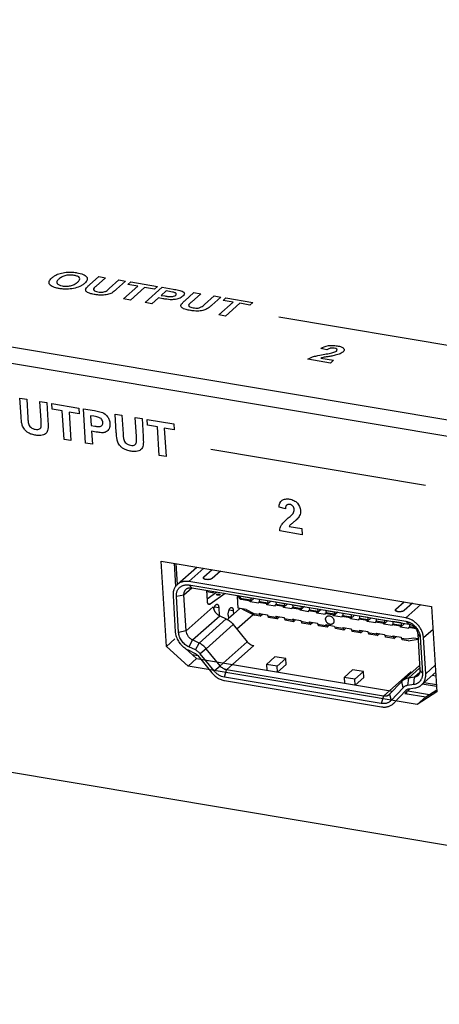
# Paper-space layout 'HD-MD4X2-4K-E_1' of a CAD drawing. Header units: inches. Extents: x 0 to 22, y 0 to 17.
# Tile 27 of 34: x 16.3 to 17.2, y 11.8 to 13.9. Entities that reach past the tile are written whole.
import ezdxf

# ---------------------------------------------------------------- set-up
doc = ezdxf.new("R2010")
doc.units = ezdxf.units.IN
doc.header["$LTSCALE"] = 1.21
doc.header["$MEASUREMENT"] = 0
doc.layers.get('0').update_dxf_attribs({"linetype": 'CONTINUOUS'})

psp = doc.layouts.new('HD-MD4X2-4K-E_1')

# ---------------------------------------------------------------- linework, layer by layer
at = {"color": 7, "linetype": 'CONTINUOUS'}
for p, q in [((12.0765, 13.935), (18.6272, 12.8376)), ((18.6294, 12.802), (12.0787, 13.8994)), ((16.4723, 13.3561), (16.4915, 13.3732)), ((16.4915, 13.3732), (16.5058, 13.3708)), ((16.5058, 13.3708), (16.4863, 13.3534)), ((16.5137, 13.3484), (16.5336, 13.3662)), ((16.5479, 13.3638), (16.529, 13.3469)), ((16.5336, 13.3662), (16.5479, 13.3638)), ((16.5436, 13.3263), (16.5735, 13.353)), ((16.5525, 13.3565), (16.5586, 13.362)), ((16.5735, 13.353), (16.5525, 13.3565)), ((16.5586, 13.362), (16.6149, 13.3526)), ((16.6149, 13.3526), (16.6088, 13.3471)), ((16.5878, 13.3506), (16.5579, 13.3239)), ((16.6088, 13.3471), (16.5878, 13.3506)), ((16.5887, 13.3187), (16.6247, 13.3509)), ((16.6329, 13.3431), (16.6227, 13.3339)), ((16.6227, 13.3339), (16.6305, 13.3326)), ((16.6247, 13.3509), (16.6477, 13.3471)), ((16.6398, 13.3419), (16.6329, 13.3431)), ((16.6721, 13.3226), (16.6913, 13.3398)), ((16.7056, 13.3374), (16.6861, 13.3199)), ((16.6913, 13.3398), (16.7056, 13.3374)), ((16.7135, 13.3149), (16.7334, 13.3327)), ((16.7334, 13.3327), (16.7477, 13.3303)), ((16.5579, 13.3239), (16.5436, 13.3263)), ((16.603, 13.3163), (16.5887, 13.3187)), ((16.6166, 13.3285), (16.603, 13.3163)), ((16.6259, 13.3269), (16.6166, 13.3285)), ((16.7477, 13.3303), (16.7288, 13.3134)), ((16.7434, 13.2928), (16.7733, 13.3195)), ((16.7523, 13.3231), (16.7584, 13.3285)), ((16.7733, 13.3195), (16.7523, 13.3231)), ((16.7876, 13.3172), (16.7577, 13.2904)), ((16.7584, 13.3285), (16.8147, 13.3191)), ((16.8086, 13.3136), (16.7876, 13.3172)), ((16.8147, 13.3191), (16.8086, 13.3136)), ((16.7577, 13.2904), (16.7434, 13.2928)), ((16.8695, 13.2886), (17.3203, 13.2131)), ((16.9704, 13.2195), (16.9576, 13.2224)), ((16.978, 13.1919), (16.9305, 13.1999)), ((16.9575, 13.2022), (16.9844, 13.1976)), ((16.9844, 13.1976), (16.978, 13.1919)), ((11.5987, 13.1221), (19.2171, 11.8458)), ((16.3261, 13.1181), (16.3404, 13.1157)), ((16.3285, 13.0798), (16.3261, 13.1181)), ((16.3404, 13.1157), (16.3428, 13.0769)), ((16.3683, 13.1111), (16.3826, 13.1087)), ((16.3707, 13.0714), (16.3683, 13.1111)), ((16.3826, 13.1087), (16.3849, 13.071)), ((16.3933, 13.1069), (16.4495, 13.0974)), ((16.394, 13.0947), (16.3933, 13.1069)), ((16.415, 13.0912), (16.394, 13.0947)), ((16.4187, 13.0316), (16.415, 13.0912)), ((16.4503, 13.0853), (16.4293, 13.0888)), ((16.4293, 13.0888), (16.433, 13.0292)), ((16.4495, 13.0974), (16.4503, 13.0853)), ((16.4594, 13.0958), (16.4823, 13.0919)), ((16.4639, 13.024), (16.4594, 13.0958)), ((16.5259, 13.0846), (16.5402, 13.0822)), ((16.5283, 13.0464), (16.5259, 13.0846)), ((16.4813, 13.0801), (16.4744, 13.0813)), ((16.4744, 13.0813), (16.4757, 13.0608)), ((16.5402, 13.0822), (16.5426, 13.0434)), ((16.5681, 13.0776), (16.5824, 13.0752)), ((16.5705, 13.0379), (16.5681, 13.0776)), ((16.5824, 13.0752), (16.5847, 13.0375)), ((16.5931, 13.0734), (16.6493, 13.064)), ((16.5938, 13.0613), (16.5931, 13.0734)), ((16.6493, 13.064), (16.6501, 13.0518)), ((16.4757, 13.0608), (16.4835, 13.0595)), ((16.4858, 13.0471), (16.4765, 13.0487)), ((16.4765, 13.0487), (16.4781, 13.0216)), ((16.6148, 13.0577), (16.5938, 13.0613)), ((16.6185, 12.9981), (16.6148, 13.0577)), ((16.6501, 13.0518), (16.6291, 13.0553)), ((16.6291, 13.0553), (16.6328, 12.9957)), ((16.433, 13.0292), (16.4187, 13.0316)), ((16.4781, 13.0216), (16.4639, 13.024)), ((16.7267, 13.0113), (17.1774, 12.9358)), ((16.6328, 12.9957), (16.6185, 12.9981)), ((16.8832, 12.8856), (16.8698, 12.8892)), ((16.9182, 12.8316), (16.8714, 12.8394)), ((16.8909, 12.8486), (16.9174, 12.8442)), ((16.9174, 12.8442), (16.9182, 12.8316)), ((16.6224, 12.7761), (17.1899, 12.6811)), ((16.6336, 12.5969), (16.6224, 12.7761)), ((16.6496, 12.7716), (16.6526, 12.7228)), ((16.6534, 12.771), (16.6561, 12.7269)), ((16.6563, 12.7269), (16.6974, 12.7636)), ((16.6803, 12.7331), (16.7118, 12.7612)), ((16.7121, 12.7429), (16.7293, 12.7582)), ((16.7468, 12.7553), (16.7296, 12.7399)), ((17.1357, 12.6568), (16.6803, 12.7331)), ((16.7123, 12.7389), (16.7121, 12.7429)), ((16.6703, 12.7052), (16.6869, 12.72)), ((16.6807, 12.726), (17.1361, 12.6497)), ((16.6867, 12.7201), (16.6807, 12.726)), ((16.6867, 12.7201), (17.1421, 12.6438)), ((16.7195, 12.6917), (16.7181, 12.7148)), ((16.7301, 12.7093), (16.7183, 12.7113)), ((16.7192, 12.6968), (16.739, 12.7113)), ((16.7299, 12.7128), (16.7301, 12.7093)), ((16.7301, 12.7093), (16.734, 12.7122)), ((16.6475, 12.7034), (16.6522, 12.6277)), ((16.6545, 12.7022), (16.6703, 12.7052)), ((16.6592, 12.6265), (16.6545, 12.7022)), ((16.675, 12.6296), (16.6703, 12.7052)), ((16.7565, 12.7084), (16.7251, 12.6854)), ((16.7826, 12.7019), (16.7845, 12.7037)), ((16.7826, 12.7019), (16.7854, 12.7015)), ((16.7841, 12.6771), (16.7826, 12.7019)), ((16.7871, 12.7031), (16.7854, 12.7015)), ((16.7871, 12.7031), (16.8106, 12.6991)), ((16.791, 12.6953), (16.7927, 12.6969)), ((16.8092, 12.6922), (16.791, 12.6953)), ((16.8109, 12.6938), (16.7927, 12.6969)), ((16.8109, 12.6938), (16.8092, 12.6922)), ((16.8093, 12.6904), (16.8092, 12.6922)), ((16.8179, 12.6981), (16.8093, 12.6904)), ((16.8268, 12.6875), (16.8093, 12.6904)), ((16.8106, 12.6991), (16.8108, 12.6993)), ((16.8106, 12.6991), (16.8109, 12.6938)), ((16.8285, 12.6909), (16.8267, 12.6893)), ((16.8281, 12.6962), (16.8283, 12.6964)), ((16.8281, 12.6962), (16.8456, 12.6933)), ((16.8281, 12.6962), (16.8285, 12.6909)), ((16.846, 12.6879), (16.8285, 12.6909)), ((16.8529, 12.6922), (16.8443, 12.6846)), ((16.8456, 12.6933), (16.8458, 12.6934)), ((16.8456, 12.6933), (16.846, 12.6879)), ((16.8632, 12.6903), (16.8633, 12.6905)), ((16.8632, 12.6903), (16.8807, 12.6874)), ((16.8632, 12.6903), (16.8635, 12.685)), ((17.1149, 12.6754), (17.1321, 12.6908)), ((16.7319, 12.6803), (16.675, 12.6296)), ((16.7251, 12.6854), (16.7211, 12.6861)), ((16.733, 12.675), (16.7339, 12.6785)), ((16.733, 12.675), (16.7347, 12.6713)), ((16.7345, 12.68), (16.7433, 12.6786)), ((16.7433, 12.6786), (16.7443, 12.6618)), ((16.765, 12.6735), (16.7738, 12.6721)), ((16.7738, 12.6721), (16.7743, 12.665)), ((16.7872, 12.6765), (16.7743, 12.665)), ((16.8007, 12.6743), (16.7841, 12.6771)), ((16.7917, 12.6758), (16.8181, 12.6627)), ((16.8007, 12.6743), (16.8168, 12.6663)), ((16.8442, 12.6863), (16.8267, 12.6893)), ((16.8268, 12.6875), (16.8267, 12.6893)), ((16.846, 12.6879), (16.8442, 12.6863)), ((16.8443, 12.6846), (16.8442, 12.6863)), ((16.8618, 12.6816), (16.8443, 12.6846)), ((16.8635, 12.685), (16.8617, 12.6834)), ((16.8792, 12.6805), (16.8617, 12.6834)), ((16.8618, 12.6816), (16.8617, 12.6834)), ((16.881, 12.6821), (16.8635, 12.685)), ((16.881, 12.6821), (16.8792, 12.6805)), ((16.8793, 12.6787), (16.8792, 12.6805)), ((16.8879, 12.6864), (16.8793, 12.6787)), ((16.8969, 12.6758), (16.8793, 12.6787)), ((16.8807, 12.6874), (16.8809, 12.6876)), ((16.8807, 12.6874), (16.881, 12.6821)), ((16.8985, 12.6791), (16.8967, 12.6775)), ((16.9143, 12.6746), (16.8967, 12.6775)), ((16.8969, 12.6758), (16.8967, 12.6775)), ((16.8982, 12.6845), (16.8984, 12.6846)), ((16.8982, 12.6845), (16.9157, 12.6815)), ((16.8982, 12.6845), (16.8985, 12.6791)), ((16.916, 12.6762), (16.8985, 12.6791)), ((16.916, 12.6762), (16.9143, 12.6746)), ((16.9144, 12.6728), (16.9143, 12.6746)), ((16.923, 12.6805), (16.9144, 12.6728)), ((16.9319, 12.6699), (16.9144, 12.6728)), ((16.9157, 12.6815), (16.9159, 12.6817)), ((16.9157, 12.6815), (16.916, 12.6762)), ((16.9336, 12.6733), (16.9318, 12.6717)), ((16.9493, 12.6687), (16.9318, 12.6717)), ((16.9319, 12.6699), (16.9318, 12.6717)), ((16.9332, 12.6786), (16.9334, 12.6788)), ((16.9332, 12.6786), (16.9507, 12.6757)), ((16.9332, 12.6786), (16.9336, 12.6733)), ((16.9511, 12.6703), (16.9336, 12.6733)), ((16.9511, 12.6703), (16.9493, 12.6687)), ((16.958, 12.6746), (16.9494, 12.667)), ((16.9507, 12.6757), (16.9509, 12.6758)), ((16.9507, 12.6757), (16.9511, 12.6703)), ((16.9683, 12.6727), (16.9684, 12.6729)), ((16.9683, 12.6727), (16.9858, 12.6698)), ((16.9683, 12.6727), (16.9686, 12.6674)), ((16.9858, 12.6698), (16.9859, 12.6699)), ((16.9858, 12.6698), (16.9861, 12.6645)), ((17.1152, 12.6714), (17.1149, 12.6754)), ((17.1497, 12.6878), (17.1324, 12.6724)), ((17.1672, 12.6849), (17.1357, 12.6568)), ((17.1899, 12.6811), (17.2011, 12.5018)), ((16.6884, 12.6105), (16.7453, 12.6613)), ((16.7589, 12.6549), (16.702, 12.6041)), ((16.7453, 12.6613), (16.7589, 12.6549)), ((16.7636, 12.6554), (16.7615, 12.6536)), ((16.7631, 12.6625), (16.7636, 12.6554)), ((16.7743, 12.665), (16.7636, 12.6554)), ((16.7813, 12.6339), (16.8152, 12.6642)), ((16.8168, 12.6663), (16.8282, 12.6644)), ((16.8303, 12.6607), (16.8181, 12.6627)), ((16.8281, 12.6662), (16.8456, 12.6633)), ((16.8281, 12.6662), (16.8282, 12.6644)), ((16.8299, 12.6659), (16.8282, 12.6644)), ((16.8303, 12.6607), (16.83, 12.6659)), ((16.8303, 12.6607), (16.8352, 12.665)), ((16.8456, 12.6633), (16.8457, 12.6615)), ((16.8457, 12.6615), (16.8633, 12.6585)), ((16.8479, 12.6577), (16.8476, 12.6612)), ((16.8654, 12.6548), (16.8479, 12.6577)), ((16.8631, 12.6603), (16.8807, 12.6574)), ((16.8631, 12.6603), (16.8633, 12.6585)), ((16.8649, 12.66), (16.8633, 12.6585)), ((16.8654, 12.6548), (16.865, 12.66)), ((16.8654, 12.6548), (16.8702, 12.6591)), ((16.8807, 12.6574), (16.8808, 12.6556)), ((16.8808, 12.6556), (16.8983, 12.6527)), ((16.8829, 12.6519), (16.8827, 12.6553)), ((16.9004, 12.6489), (16.8829, 12.6519)), ((16.8982, 12.6544), (16.9157, 12.6515)), ((16.8982, 12.6544), (16.8983, 12.6527)), ((16.8999, 12.6542), (16.8983, 12.6527)), ((16.9004, 12.6489), (16.9001, 12.6541)), ((16.9004, 12.6489), (16.9052, 12.6533)), ((16.9157, 12.6515), (16.9158, 12.6497)), ((16.9158, 12.6497), (16.9333, 12.6468)), ((16.9179, 12.646), (16.9177, 12.6494)), ((16.9494, 12.667), (16.9493, 12.6687)), ((16.9669, 12.664), (16.9494, 12.667)), ((16.9686, 12.6674), (16.9668, 12.6658)), ((16.9843, 12.6629), (16.9668, 12.6658)), ((16.9669, 12.664), (16.9668, 12.6658)), ((16.9861, 12.6645), (16.9686, 12.6674)), ((16.9861, 12.6645), (16.9843, 12.6629)), ((16.9844, 12.6611), (16.9843, 12.6629)), ((16.993, 12.6688), (16.9844, 12.6611)), ((17.0019, 12.6582), (16.9844, 12.6611)), ((17.0036, 12.6615), (17.0018, 12.6599)), ((17.0193, 12.657), (17.0018, 12.6599)), ((17.0019, 12.6582), (17.0018, 12.6599)), ((17.0033, 12.6669), (17.0035, 12.667)), ((17.0033, 12.6669), (17.0208, 12.6639)), ((17.0033, 12.6669), (17.0036, 12.6615)), ((17.0211, 12.6586), (17.0036, 12.6615)), ((17.0211, 12.6586), (17.0193, 12.657)), ((17.0195, 12.6552), (17.0193, 12.657)), ((17.0281, 12.6629), (17.0195, 12.6552)), ((17.037, 12.6523), (17.0195, 12.6552)), ((17.0208, 12.6639), (17.021, 12.6641)), ((17.0208, 12.6639), (17.0211, 12.6586)), ((17.0386, 12.6557), (17.0369, 12.6541)), ((17.0544, 12.6511), (17.0369, 12.6541)), ((17.037, 12.6523), (17.0369, 12.6541)), ((17.0383, 12.661), (17.0385, 12.6611)), ((17.0383, 12.661), (17.0558, 12.6581)), ((17.0383, 12.661), (17.0386, 12.6557)), ((17.0562, 12.6527), (17.0386, 12.6557)), ((17.0562, 12.6527), (17.0544, 12.6511)), ((17.0545, 12.6494), (17.0544, 12.6511)), ((17.0631, 12.657), (17.0545, 12.6494)), ((17.072, 12.6464), (17.0545, 12.6494)), ((17.0558, 12.6581), (17.056, 12.6582)), ((17.0558, 12.6581), (17.0562, 12.6527)), ((17.0737, 12.6498), (17.0719, 12.6482)), ((17.0733, 12.6551), (17.0735, 12.6553)), ((17.0733, 12.6551), (17.0909, 12.6522)), ((17.0733, 12.6551), (17.0737, 12.6498)), ((17.0912, 12.6469), (17.0737, 12.6498)), ((17.0981, 12.6512), (17.0895, 12.6435)), ((17.0909, 12.6522), (17.091, 12.6523)), ((17.0909, 12.6522), (17.0912, 12.6469)), ((17.1084, 12.6493), (17.1086, 12.6494)), ((17.1259, 12.6463), (17.1084, 12.6493)), ((17.1084, 12.6493), (17.1087, 12.6439)), ((17.1361, 12.6497), (17.1421, 12.6438)), ((16.675, 12.6296), (16.6592, 12.6265)), ((16.717, 12.5923), (16.7738, 12.6431)), ((16.7738, 12.6431), (16.8032, 12.6069)), ((16.9354, 12.6431), (16.9179, 12.646)), ((16.9332, 12.6486), (16.9507, 12.6456)), ((16.9332, 12.6486), (16.9333, 12.6468)), ((16.935, 12.6483), (16.9333, 12.6468)), ((16.9354, 12.6431), (16.9351, 12.6483)), ((16.9354, 12.6431), (16.9403, 12.6474)), ((16.9507, 12.6456), (16.9508, 12.6439)), ((16.9508, 12.6439), (16.9683, 12.6409)), ((16.9529, 12.6401), (16.9527, 12.6436)), ((16.9705, 12.6372), (16.9529, 12.6401)), ((16.9682, 12.6427), (16.9858, 12.6398)), ((16.9682, 12.6427), (16.9683, 12.6409)), ((16.97, 12.6424), (16.9683, 12.6409)), ((16.9705, 12.6372), (16.9701, 12.6424)), ((16.9705, 12.6372), (16.9753, 12.6415)), ((16.9858, 12.6398), (16.9859, 12.638)), ((16.9859, 12.638), (17.0034, 12.6351)), ((16.988, 12.6343), (16.9878, 12.6377)), ((17.0055, 12.6313), (16.988, 12.6343)), ((17.0033, 12.6368), (17.0208, 12.6339)), ((17.0033, 12.6368), (17.0034, 12.6351)), ((17.005, 12.6365), (17.0034, 12.6351)), ((17.0055, 12.6313), (17.0052, 12.6365)), ((17.0055, 12.6313), (17.0103, 12.6357)), ((17.0208, 12.6339), (17.0209, 12.6321)), ((17.0209, 12.6321), (17.0384, 12.6292)), ((17.023, 12.6284), (17.0228, 12.6318)), ((17.0405, 12.6255), (17.023, 12.6284)), ((17.0383, 12.631), (17.0558, 12.628)), ((17.0383, 12.631), (17.0384, 12.6292)), ((17.0401, 12.6307), (17.0384, 12.6292)), ((17.0405, 12.6255), (17.0402, 12.6307)), ((17.0405, 12.6255), (17.0454, 12.6298)), ((17.0894, 12.6453), (17.0719, 12.6482)), ((17.072, 12.6464), (17.0719, 12.6482)), ((17.0912, 12.6469), (17.0894, 12.6453)), ((17.0895, 12.6435), (17.0894, 12.6453)), ((17.107, 12.6406), (17.0895, 12.6435)), ((17.1087, 12.6439), (17.1069, 12.6423)), ((17.1244, 12.6394), (17.1069, 12.6423)), ((17.107, 12.6406), (17.1069, 12.6423)), ((17.1262, 12.641), (17.1087, 12.6439)), ((17.1262, 12.641), (17.1244, 12.6394)), ((17.1246, 12.6376), (17.1244, 12.6394)), ((17.1331, 12.6453), (17.1246, 12.6376)), ((17.1421, 12.6347), (17.1246, 12.6376)), ((17.1259, 12.6463), (17.1261, 12.6465)), ((17.1259, 12.6463), (17.1262, 12.641)), ((17.1437, 12.6381), (17.142, 12.6365)), ((17.1568, 12.634), (17.142, 12.6365)), ((17.1421, 12.6347), (17.142, 12.6365)), ((17.1434, 12.6434), (17.1435, 12.6435)), ((17.1446, 12.6432), (17.1434, 12.6434)), ((17.1434, 12.6434), (17.1437, 12.6381)), ((17.1551, 12.6361), (17.1437, 12.6381)), ((17.1729, 12.6154), (17.1929, 12.6332)), ((16.6336, 12.5969), (16.6514, 12.6128)), ((16.6522, 12.6277), (16.6528, 12.6226)), ((16.6884, 12.6105), (16.6806, 12.5961)), ((16.702, 12.6041), (16.6884, 12.6105)), ((17.0558, 12.628), (17.0559, 12.6263)), ((17.0559, 12.6263), (17.0734, 12.6233)), ((17.058, 12.6225), (17.0578, 12.6259)), ((17.0756, 12.6196), (17.058, 12.6225)), ((17.0733, 12.6251), (17.0908, 12.6222)), ((17.0733, 12.6251), (17.0734, 12.6233)), ((17.0751, 12.6248), (17.0734, 12.6233)), ((17.0756, 12.6196), (17.0752, 12.6248)), ((17.0756, 12.6196), (17.0804, 12.6239)), ((17.0908, 12.6222), (17.091, 12.6204)), ((17.091, 12.6204), (17.1085, 12.6175)), ((17.0931, 12.6167), (17.0929, 12.6201)), ((17.1106, 12.6137), (17.0931, 12.6167)), ((17.1084, 12.6192), (17.1259, 12.6163)), ((17.1084, 12.6192), (17.1085, 12.6175)), ((17.1101, 12.6189), (17.1085, 12.6175)), ((17.1106, 12.6137), (17.1103, 12.6189)), ((17.1106, 12.6137), (17.1154, 12.6181)), ((17.1259, 12.6163), (17.126, 12.6145)), ((17.126, 12.6145), (17.1374, 12.6126)), ((17.1281, 12.6108), (17.1279, 12.6142)), ((17.1404, 12.6087), (17.1281, 12.6108)), ((17.1374, 12.6126), (17.1528, 12.6153)), ((17.1404, 12.6087), (17.1614, 12.6124)), ((17.1528, 12.6153), (17.1613, 12.6139)), ((17.1607, 12.6231), (17.1659, 12.6166)), ((17.1607, 12.6231), (17.1654, 12.5474)), ((17.1659, 12.6166), (17.1706, 12.5409)), ((17.1776, 12.5397), (17.1729, 12.6154)), ((16.6789, 12.5557), (16.6336, 12.5969)), ((16.6599, 12.6061), (16.6599, 12.6051)), ((16.6738, 12.5925), (16.6968, 12.5717)), ((16.679, 12.5896), (16.6925, 12.5832)), ((16.6942, 12.5897), (16.6806, 12.5961)), ((16.6942, 12.5897), (16.702, 12.6041)), ((16.717, 12.5923), (16.7042, 12.5818)), ((16.7463, 12.5561), (16.717, 12.5923)), ((16.8032, 12.6069), (16.7463, 12.5561)), ((16.7599, 12.5479), (16.8167, 12.5987)), ((16.6789, 12.5557), (16.6968, 12.5717)), ((16.6995, 12.5776), (16.6882, 12.5795)), ((16.6968, 12.5717), (17.1078, 12.5028)), ((16.6992, 12.578), (16.7286, 12.5418)), ((16.7335, 12.5456), (16.7042, 12.5818)), ((16.8612, 12.5753), (16.8433, 12.5594)), ((16.8839, 12.5715), (16.8612, 12.5753)), ((16.8839, 12.5715), (16.8661, 12.5556)), ((16.8847, 12.5591), (16.8839, 12.5715)), ((17.1599, 12.4752), (16.6789, 12.5557)), ((16.7335, 12.5456), (16.7463, 12.5561)), ((16.7552, 12.5324), (16.7599, 12.5479)), ((17.0891, 12.4927), (16.7599, 12.5479)), ((16.8661, 12.5556), (16.8433, 12.5594)), ((16.8433, 12.5594), (16.8441, 12.547)), ((16.8669, 12.5432), (16.8661, 12.5556)), ((16.8847, 12.5591), (16.8669, 12.5432)), ((17.0241, 12.5481), (17.0062, 12.5321)), ((17.0468, 12.5442), (17.0241, 12.5481)), ((17.1287, 12.5249), (17.1648, 12.5572)), ((17.1411, 12.5306), (17.1652, 12.552)), ((17.1706, 12.5409), (17.1654, 12.5474)), ((17.1976, 12.5575), (17.1776, 12.5397)), ((17.0844, 12.4773), (16.7552, 12.5324)), ((16.7556, 12.5253), (17.0848, 12.4702)), ((17.029, 12.5283), (17.0062, 12.5321)), ((17.0062, 12.5321), (17.007, 12.5197)), ((17.0468, 12.5442), (17.029, 12.5283)), ((17.0298, 12.5159), (17.029, 12.5283)), ((17.0476, 12.5318), (17.0298, 12.5159)), ((17.0476, 12.5318), (17.0468, 12.5442)), ((17.146, 12.5435), (17.0891, 12.4927)), ((17.1411, 12.5306), (17.1395, 12.5151)), ((17.1541, 12.5325), (17.1411, 12.5306)), ((17.146, 12.5435), (17.1493, 12.5433)), ((17.1525, 12.517), (17.1541, 12.5325)), ((17.1649, 12.5421), (17.1541, 12.5325)), ((17.1688, 12.5162), (17.1985, 12.5427)), ((17.199, 12.5346), (17.191, 12.536)), ((17.1273, 12.5235), (17.1018, 12.4965)), ((17.1303, 12.5104), (17.1048, 12.4834)), ((17.1104, 12.4778), (17.1358, 12.5048)), ((17.1303, 12.5104), (17.1273, 12.5235)), ((17.1445, 12.5083), (17.1335, 12.4985)), ((17.1337, 12.4985), (17.1447, 12.5084)), ((17.1525, 12.517), (17.1395, 12.5151)), ((17.142, 12.508), (17.155, 12.5099)), ((17.2004, 12.5126), (17.1704, 12.5176)), ((17.1744, 12.5212), (17.2001, 12.5169)), ((17.1777, 12.4911), (17.2008, 12.506)), ((17.2003, 12.5138), (17.1992, 12.5128)), ((17.0891, 12.4927), (17.0844, 12.4773)), ((17.1018, 12.4965), (17.1011, 12.4958)), ((17.1018, 12.4965), (17.1048, 12.4834)), ((17.1337, 12.4985), (17.1777, 12.4911)), ((17.1379, 12.4978), (17.1376, 12.502)), ((17.1397, 12.5039), (17.1856, 12.4962)), ((17.2011, 12.5018), (17.1599, 12.4752)), ((17.1599, 12.4752), (17.1777, 12.4911)), ((17.1088, 12.4763), (17.1104, 12.4778))]:
    psp.add_line(p, q, dxfattribs=at)
for centre, radius, start, end in [((16.7555, 12.6714), 0.0228, 159.0369, 161.6806), ((16.7555, 12.683), 0.0239, 209.2962, 211.4721), ((17.1436, 12.5082), 0.0224, 131.7551, 136.6868), ((17.1431, 12.498), 0.00995, 131.7269, 136.6867), ((17.1431, 12.498), 0.00999, 123.4799, 131.7252)]:
    psp.add_arc(centre, radius, start, end, dxfattribs=at)
psp.add_ellipse((16.7424, 12.7059), major_axis=(0.00394, 0.00009), ratio=0.365162, dxfattribs=at)
for points, knots in [([(16.3928, 13.3704), (16.3937, 13.3712), (16.3955, 13.3727), (16.3994, 13.3754), (16.4058, 13.3787), (16.4164, 13.3817), (16.4279, 13.383), (16.4378, 13.3827), (16.4481, 13.3813), (16.4593, 13.3786), (16.4672, 13.373), (16.468, 13.3674), (16.4654, 13.3627), (16.4631, 13.3603), (16.4617, 13.3591)], [0, 0, 0, 0, 0.045565, 0.087461, 0.163201, 0.266417, 0.364525, 0.429868, 0.50171, 0.627448, 0.743143, 0.862486, 0.927881, 1, 1, 1, 1]), ([(16.4476, 13.3622), (16.4492, 13.3637), (16.4517, 13.3665), (16.4518, 13.3708), (16.4475, 13.3742), (16.4401, 13.3761), (16.4313, 13.3769), (16.4219, 13.3758), (16.4153, 13.3733), (16.4108, 13.3706), (16.4088, 13.369), (16.4078, 13.3682)], [0, 0, 0, 0, 0.139243, 0.262404, 0.373385, 0.490479, 0.607877, 0.719954, 0.84389, 0.91705, 1, 1, 1, 1]), ([(16.4617, 13.3591), (16.4603, 13.3578), (16.4573, 13.3555), (16.4503, 13.3516), (16.4392, 13.348), (16.4264, 13.3467), (16.4163, 13.3472), (16.4087, 13.3481), (16.4017, 13.3496), (16.394, 13.3522), (16.3875, 13.3566), (16.3867, 13.3622), (16.3892, 13.3668), (16.3915, 13.3692), (16.3928, 13.3704)], [0, 0, 0, 0, 0.072083, 0.137589, 0.257462, 0.373585, 0.434551, 0.500555, 0.567275, 0.628735, 0.745074, 0.863538, 0.928704, 1, 1, 1, 1]), ([(16.4078, 13.3682), (16.406, 13.3665), (16.4034, 13.3635), (16.4032, 13.3577), (16.4121, 13.3537), (16.4235, 13.3529), (16.4329, 13.354), (16.4413, 13.3571), (16.4455, 13.3602), (16.4475, 13.362), (16.4476, 13.3622)], [0, 0, 0, 0, 0.150049, 0.2721, 0.488871, 0.600397, 0.709759, 0.832334, 0.984951, 1, 1, 1, 1]), ([(16.529, 13.3469), (16.5271, 13.3452), (16.524, 13.3425), (16.5194, 13.3391), (16.5148, 13.3369), (16.5099, 13.3355), (16.5044, 13.3346), (16.4982, 13.3342), (16.4912, 13.3346), (16.4834, 13.3357), (16.4758, 13.3371), (16.4698, 13.339), (16.4663, 13.3412), (16.4644, 13.3434), (16.4638, 13.3455), (16.4645, 13.3482), (16.4676, 13.3517), (16.4705, 13.3545), (16.4723, 13.3561)], [0, 0, 0, 0, 0.103623, 0.172166, 0.220975, 0.266848, 0.313327, 0.364074, 0.423375, 0.496027, 0.581179, 0.644983, 0.696565, 0.743579, 0.787384, 0.82808, 0.900558, 1, 1, 1, 1]), ([(16.4863, 13.3534), (16.4855, 13.3528), (16.4836, 13.351), (16.4815, 13.3492), (16.4808, 13.3479)], [0, 0, 0, 0, 0.351215, 1, 1, 1, 1]), ([(16.4808, 13.3479), (16.48, 13.3466), (16.4804, 13.3444), (16.4847, 13.3423), (16.4896, 13.3412), (16.4948, 13.3405), (16.5, 13.3407), (16.5041, 13.3416), (16.5093, 13.3441), (16.5116, 13.3466), (16.5137, 13.3484)], [0, 0, 0, 0, 0.174739, 0.270913, 0.38551, 0.499506, 0.590062, 0.66889, 0.744463, 1, 1, 1, 1]), ([(16.6641, 13.3437), (16.6676, 13.3426), (16.6713, 13.3398), (16.6712, 13.3354), (16.6684, 13.3322), (16.6646, 13.3293), (16.659, 13.3268), (16.6522, 13.3252), (16.6457, 13.3248), (16.6403, 13.3248), (16.6338, 13.3257), (16.6288, 13.3264), (16.6259, 13.3269)], [0, 0, 0, 0, 0.174864, 0.27188, 0.381856, 0.467376, 0.542182, 0.67289, 0.733031, 0.788914, 0.878439, 1, 1, 1, 1]), ([(16.6305, 13.3326), (16.6329, 13.3322), (16.6367, 13.3316), (16.6418, 13.3311), (16.6456, 13.3314), (16.6497, 13.3322), (16.6539, 13.3343), (16.6548, 13.3371), (16.6526, 13.339), (16.6498, 13.3401), (16.6454, 13.341), (16.642, 13.3416), (16.6398, 13.3419)], [0, 0, 0, 0, 0.151284, 0.244311, 0.306922, 0.367548, 0.490674, 0.636358, 0.706848, 0.778883, 0.862029, 1, 1, 1, 1]), ([(16.6477, 13.3471), (16.6497, 13.3467), (16.6552, 13.3457), (16.6611, 13.3448), (16.6641, 13.3437)], [0, 0, 0, 0, 0.349297, 1, 1, 1, 1]), ([(16.7288, 13.3134), (16.7269, 13.3118), (16.7238, 13.309), (16.7192, 13.3056), (16.7146, 13.3035), (16.7097, 13.302), (16.7042, 13.3011), (16.698, 13.3008), (16.691, 13.3011), (16.6832, 13.3022), (16.6756, 13.3036), (16.6696, 13.3056), (16.6661, 13.3077), (16.6642, 13.3099), (16.6636, 13.3121), (16.6643, 13.3148), (16.6674, 13.3183), (16.6703, 13.321), (16.6721, 13.3226)], [0, 0, 0, 0, 0.103623, 0.172166, 0.220975, 0.266848, 0.313327, 0.364074, 0.423375, 0.496027, 0.581179, 0.644983, 0.696565, 0.743579, 0.787384, 0.82808, 0.900558, 1, 1, 1, 1]), ([(16.6806, 13.3145), (16.6798, 13.3132), (16.6802, 13.3109), (16.6845, 13.3088), (16.6894, 13.3077), (16.6947, 13.3071), (16.6998, 13.3072), (16.7039, 13.3081), (16.7091, 13.3106), (16.7115, 13.3131), (16.7135, 13.3149)], [0, 0, 0, 0, 0.174739, 0.270913, 0.38551, 0.499506, 0.590062, 0.66889, 0.744463, 1, 1, 1, 1]), ([(16.6861, 13.3199), (16.6854, 13.3193), (16.6834, 13.3175), (16.6813, 13.3157), (16.6806, 13.3145)], [0, 0, 0, 0, 0.351215, 1, 1, 1, 1]), ([(16.9576, 13.2224), (16.9612, 13.225), (16.9694, 13.2286), (16.9828, 13.2291), (16.9921, 13.2281), (17.0005, 13.2261), (17.0075, 13.2219), (17.0065, 13.2171), (17.0031, 13.2143), (17.0024, 13.2139)], [0, 0, 0, 0, 0.251185, 0.364886, 0.489924, 0.623551, 0.740558, 0.956376, 1, 1, 1, 1]), ([(16.9305, 13.1999), (16.9319, 13.2009), (16.9354, 13.2029), (16.9425, 13.2056), (16.9529, 13.2081), (16.961, 13.2096), (16.9659, 13.2104)], [0, 0, 0, 0, 0.191073, 0.386456, 0.638519, 1, 1, 1, 1]), ([(17.0024, 13.2139), (17.0011, 13.213), (16.9983, 13.2115), (16.9932, 13.2097), (16.988, 13.2082), (16.9816, 13.2068), (16.9744, 13.2056), (16.9677, 13.2044), (16.9627, 13.2036), (16.9597, 13.2028), (16.9582, 13.2024), (16.9575, 13.2022)], [0, 0, 0, 0, 0.135976, 0.245203, 0.369094, 0.482785, 0.648243, 0.806491, 0.896837, 0.951246, 1, 1, 1, 1]), ([(16.9659, 13.2104), (16.9679, 13.2108), (16.9737, 13.2118), (16.9796, 13.2128), (16.983, 13.2138)], [0, 0, 0, 0, 0.353209, 1, 1, 1, 1]), ([(16.983, 13.2138), (16.9859, 13.2146), (16.9907, 13.2167), (16.9926, 13.2209), (16.9861, 13.2233), (16.9795, 13.2234), (16.9766, 13.2227), (16.9761, 13.2225)], [0, 0, 0, 0, 0.273518, 0.504173, 0.72773, 0.953301, 1, 1, 1, 1]), ([(16.4823, 13.0919), (16.4843, 13.0916), (16.49, 13.0905), (16.4958, 13.0896), (16.4994, 13.088)], [0, 0, 0, 0, 0.349301, 1, 1, 1, 1]), ([(16.4994, 13.088), (16.5034, 13.0863), (16.5094, 13.0813), (16.514, 13.0723), (16.5152, 13.0652), (16.515, 13.0588), (16.5132, 13.0526), (16.5092, 13.0483), (16.5043, 13.0462), (16.4998, 13.0454), (16.4936, 13.046), (16.4886, 13.0467), (16.4858, 13.0471)], [0, 0, 0, 0, 0.174864, 0.271994, 0.381842, 0.467426, 0.542172, 0.672879, 0.733052, 0.788914, 0.878439, 1, 1, 1, 1]), ([(16.3849, 13.071), (16.3851, 13.0673), (16.3854, 13.0612), (16.3852, 13.0535), (16.3838, 13.0482), (16.3813, 13.0444), (16.3777, 13.0417), (16.373, 13.0399), (16.3669, 13.0393), (16.3593, 13.0402), (16.3515, 13.0418), (16.3445, 13.0447), (16.3394, 13.0485), (16.3355, 13.0526), (16.3327, 13.0569), (16.3305, 13.0625), (16.3293, 13.0702), (16.3287, 13.0763), (16.3285, 13.0798)], [0, 0, 0, 0, 0.10366, 0.172157, 0.221004, 0.266838, 0.313344, 0.364067, 0.423376, 0.496021, 0.581166, 0.644977, 0.696514, 0.743584, 0.787315, 0.828089, 0.900563, 1, 1, 1, 1]), ([(16.3428, 13.0769), (16.3429, 13.0754), (16.3432, 13.0714), (16.3435, 13.0674), (16.3441, 13.0648)], [0, 0, 0, 0, 0.351358, 1, 1, 1, 1]), ([(16.3441, 13.0648), (16.3448, 13.062), (16.3476, 13.0574), (16.3534, 13.0539), (16.3585, 13.0526), (16.3635, 13.0521), (16.3676, 13.0534), (16.37, 13.0559), (16.3711, 13.0596), (16.371, 13.0649), (16.3709, 13.0689), (16.3707, 13.0714)], [0, 0, 0, 0, 0.174695, 0.270887, 0.385443, 0.4994, 0.589975, 0.668712, 0.744355, 0.84704, 1, 1, 1, 1]), ([(16.4835, 13.0595), (16.4859, 13.0591), (16.4896, 13.0586), (16.4944, 13.0584), (16.4973, 13.0596), (16.4998, 13.0621), (16.5009, 13.0671), (16.4987, 13.073), (16.4949, 13.0764), (16.4915, 13.0781), (16.4869, 13.0791), (16.4835, 13.0797), (16.4813, 13.0801)], [0, 0, 0, 0, 0.151287, 0.244337, 0.306935, 0.367398, 0.490779, 0.636226, 0.706799, 0.77888, 0.86202, 1, 1, 1, 1]), ([(16.5847, 13.0375), (16.5849, 13.0338), (16.5852, 13.0277), (16.585, 13.02), (16.5836, 13.0147), (16.5811, 13.0109), (16.5775, 13.0082), (16.5728, 13.0064), (16.5667, 13.0058), (16.5591, 13.0067), (16.5513, 13.0084), (16.5443, 13.0113), (16.5392, 13.015), (16.5353, 13.0191), (16.5325, 13.0234), (16.5303, 13.029), (16.5291, 13.0367), (16.5285, 13.0428), (16.5283, 13.0464)], [0, 0, 0, 0, 0.10366, 0.172157, 0.221004, 0.266838, 0.313344, 0.364067, 0.423376, 0.496021, 0.581166, 0.644977, 0.696514, 0.743584, 0.787315, 0.828089, 0.900563, 1, 1, 1, 1]), ([(16.5426, 13.0434), (16.5427, 13.042), (16.543, 13.038), (16.5433, 13.0339), (16.5439, 13.0313)], [0, 0, 0, 0, 0.351358, 1, 1, 1, 1]), ([(16.5439, 13.0313), (16.5446, 13.0285), (16.5474, 13.024), (16.5532, 13.0204), (16.5583, 13.0191), (16.5634, 13.0186), (16.5674, 13.0199), (16.5698, 13.0224), (16.5709, 13.0261), (16.5708, 13.0314), (16.5707, 13.0354), (16.5705, 13.0379)], [0, 0, 0, 0, 0.174695, 0.270887, 0.385443, 0.4994, 0.589975, 0.668712, 0.744355, 0.84704, 1, 1, 1, 1]), ([(16.8698, 12.8892), (16.8701, 12.895), (16.8729, 12.9037), (16.8833, 12.9069), (16.8919, 12.9066), (16.9007, 12.904), (16.9108, 12.8968), (16.915, 12.8869), (16.9151, 12.8808), (16.915, 12.8798)], [0, 0, 0, 0, 0.251165, 0.364928, 0.490073, 0.62365, 0.740634, 0.956326, 1, 1, 1, 1]), ([(16.8994, 12.8763), (16.9009, 12.8785), (16.9026, 12.8834), (16.9002, 12.8908), (16.8958, 12.8941), (16.892, 12.8952), (16.8883, 12.8953), (16.8859, 12.8941), (16.885, 12.893), (16.8847, 12.8926)], [0, 0, 0, 0, 0.270792, 0.499293, 0.605291, 0.72521, 0.844994, 0.953748, 1, 1, 1, 1]), ([(16.8891, 12.8666), (16.8904, 12.8677), (16.8939, 12.8708), (16.8977, 12.8738), (16.8994, 12.8763)], [0, 0, 0, 0, 0.353224, 1, 1, 1, 1]), ([(16.915, 12.8798), (16.9149, 12.8778), (16.9142, 12.8743), (16.912, 12.8698), (16.9093, 12.8659), (16.9055, 12.8621), (16.901, 12.8584), (16.8967, 12.855), (16.8937, 12.8523), (16.892, 12.8503), (16.8912, 12.8492), (16.8909, 12.8486)], [0, 0, 0, 0, 0.136123, 0.244971, 0.369049, 0.482626, 0.64823, 0.806411, 0.896761, 0.951033, 1, 1, 1, 1]), ([(16.8714, 12.8394), (16.8715, 12.8417), (16.8722, 12.8463), (16.8751, 12.853), (16.881, 12.8597), (16.886, 12.8641), (16.8891, 12.8666)], [0, 0, 0, 0, 0.191268, 0.386371, 0.638726, 1, 1, 1, 1]), ([(16.6803, 12.7331), (16.6792, 12.7332), (16.6769, 12.7335), (16.6736, 12.7336), (16.6708, 12.7333), (16.6687, 12.733), (16.6666, 12.7325), (16.6641, 12.7317), (16.6613, 12.7304), (16.6586, 12.7288), (16.657, 12.7276), (16.6563, 12.7269)], [0, 0, 0, 0, 0.133533, 0.264274, 0.39211, 0.455014, 0.517289, 0.640122, 0.761148, 0.880904, 1, 1, 1, 1]), ([(16.711, 12.7408), (16.711, 12.741), (16.711, 12.7413), (16.7112, 12.7419), (16.7116, 12.7424), (16.7119, 12.7427), (16.7121, 12.7429)], [0, 0, 0, 0, 0.218608, 0.451706, 0.710185, 1, 1, 1, 1]), ([(16.7296, 12.7399), (16.7293, 12.7397), (16.7287, 12.7392), (16.7276, 12.7387), (16.7264, 12.7382), (16.725, 12.7378), (16.7235, 12.7375), (16.7219, 12.7372), (16.7203, 12.7371), (16.7187, 12.7372), (16.7171, 12.7373), (16.7157, 12.7375), (16.7144, 12.7379), (16.7134, 12.7382), (16.7127, 12.7386), (16.7122, 12.7389), (16.7117, 12.7393), (16.7114, 12.7398), (16.7112, 12.7401), (16.711, 12.7404), (16.711, 12.7407), (16.711, 12.7408)], [0, 0, 0, 0, 0.051715, 0.110895, 0.176745, 0.248162, 0.323798, 0.402024, 0.481127, 0.559341, 0.634955, 0.706352, 0.772137, 0.831198, 0.858006, 0.882948, 0.927314, 0.947081, 0.965532, 0.983019, 1, 1, 1, 1]), ([(16.6563, 12.7269), (16.6555, 12.7262), (16.654, 12.7247), (16.6521, 12.7223), (16.6505, 12.7196), (16.6495, 12.7171), (16.6488, 12.7151), (16.6482, 12.713), (16.6476, 12.7102), (16.6473, 12.7069), (16.6474, 12.7046), (16.6475, 12.7034)], [0, 0, 0, 0, 0.118983, 0.238641, 0.359597, 0.482399, 0.544674, 0.60759, 0.735482, 0.866327, 1, 1, 1, 1]), ([(16.6545, 12.7022), (16.6544, 12.7031), (16.6544, 12.705), (16.6546, 12.7077), (16.6551, 12.7103), (16.6559, 12.7127), (16.6569, 12.7151), (16.6582, 12.7172), (16.6597, 12.7192), (16.6614, 12.721), (16.6633, 12.7225), (16.6654, 12.7238), (16.6677, 12.7249), (16.6701, 12.7256), (16.6727, 12.7261), (16.6753, 12.7264), (16.678, 12.7263), (16.6798, 12.7261), (16.6807, 12.726)], [0, 0, 0, 0, 0.066876, 0.132346, 0.196347, 0.258978, 0.320439, 0.380975, 0.440855, 0.500386, 0.559901, 0.619734, 0.680195, 0.741557, 0.804069, 0.867938, 0.933267, 1, 1, 1, 1]), ([(16.6703, 12.7052), (16.6702, 12.7064), (16.6703, 12.7081), (16.6707, 12.7103), (16.6712, 12.7119), (16.6719, 12.7133), (16.6727, 12.7147), (16.6736, 12.7159), (16.6743, 12.7167), (16.6747, 12.717)], [0, 0, 0, 0, 0.264222, 0.392219, 0.517434, 0.640276, 0.761258, 0.880962, 1, 1, 1, 1]), ([(16.6747, 12.717), (16.6751, 12.7173), (16.6759, 12.718), (16.6772, 12.7188), (16.6786, 12.7194), (16.6802, 12.7199), (16.6817, 12.7202), (16.6839, 12.7204), (16.6856, 12.7203), (16.6867, 12.7201)], [0, 0, 0, 0, 0.119151, 0.23895, 0.360001, 0.482875, 0.608079, 0.736019, 1, 1, 1, 1]), ([(16.7229, 12.6848), (16.7228, 12.6848), (16.7226, 12.6849), (16.7221, 12.685), (16.7216, 12.6854), (16.7211, 12.6861), (16.7206, 12.6869), (16.7202, 12.6879), (16.7199, 12.689), (16.7196, 12.6903), (16.7196, 12.6912), (16.7195, 12.6917)], [0, 0, 0, 0, 0.042134, 0.08508, 0.176195, 0.278316, 0.394136, 0.524782, 0.670201, 0.829352, 1, 1, 1, 1]), ([(16.791, 12.6953), (16.7902, 12.6954), (16.7892, 12.6958), (16.788, 12.6966), (16.7871, 12.6974), (16.7864, 12.6983), (16.7857, 12.6997), (16.7854, 12.7007), (16.7854, 12.7015)], [0, 0, 0, 0, 0.242759, 0.370303, 0.499699, 0.629137, 0.756807, 1, 1, 1, 1]), ([(16.7871, 12.7031), (16.7872, 12.7023), (16.7875, 12.7012), (16.7882, 12.6999), (16.7889, 12.699), (16.7897, 12.6982), (16.791, 12.6974), (16.792, 12.697), (16.7927, 12.6969)], [0, 0, 0, 0, 0.243193, 0.370863, 0.500302, 0.629697, 0.757241, 1, 1, 1, 1]), ([(16.7251, 12.6854), (16.725, 12.6853), (16.7246, 12.6851), (16.724, 12.6848), (16.7235, 12.6847), (16.7231, 12.6848), (16.7229, 12.6848)], [0, 0, 0, 0, 0.280234, 0.536178, 0.773359, 1, 1, 1, 1]), ([(16.7319, 12.6803), (16.7319, 12.6799), (16.7321, 12.6781), (16.7325, 12.6763), (16.733, 12.675)], [0, 0, 0, 0, 0.24421, 1, 1, 1, 1]), ([(16.7342, 12.6795), (16.7344, 12.68), (16.7348, 12.6809), (16.7354, 12.6821), (16.7361, 12.6832), (16.7369, 12.6841), (16.7375, 12.6846), (16.738, 12.685), (16.7384, 12.6852), (16.7388, 12.6854), (16.7392, 12.6854), (16.7395, 12.6855), (16.7398, 12.6854), (16.7399, 12.6854)], [0, 0, 0, 0, 0.171299, 0.331035, 0.477194, 0.608515, 0.724538, 0.777094, 0.826319, 0.872609, 0.916497, 0.958687, 1, 1, 1, 1]), ([(16.7351, 12.6705), (16.7357, 12.6695), (16.7371, 12.6676), (16.7395, 12.6651), (16.7423, 12.6629), (16.7443, 12.6618), (16.7453, 12.6613)], [0, 0, 0, 0, 0.251769, 0.504249, 0.754706, 1, 1, 1, 1]), ([(16.7399, 12.6854), (16.74, 12.6854), (16.7402, 12.6854), (16.7407, 12.6852), (16.7412, 12.6848), (16.7418, 12.6841), (16.7423, 12.6833), (16.7427, 12.6823), (16.743, 12.6812), (16.7432, 12.6799), (16.7433, 12.679), (16.7433, 12.6786)], [0, 0, 0, 0, 0.042131, 0.085083, 0.176216, 0.278317, 0.394142, 0.524801, 0.670268, 0.829423, 1, 1, 1, 1]), ([(16.7631, 12.6625), (16.7631, 12.663), (16.7631, 12.6639), (16.7631, 12.6659), (16.7634, 12.6684), (16.764, 12.6708), (16.7646, 12.6727), (16.7651, 12.674), (16.7657, 12.6751), (16.7663, 12.6762), (16.767, 12.6771), (16.7677, 12.6778), (16.7683, 12.6784), (16.769, 12.6788), (16.7696, 12.6789), (16.7701, 12.679), (16.7703, 12.6789), (16.7704, 12.6789)], [0, 0, 0, 0, 0.072517, 0.148119, 0.303854, 0.458733, 0.533348, 0.604735, 0.672043, 0.734536, 0.791651, 0.84309, 0.888834, 0.929383, 0.965808, 0.983054, 1, 1, 1, 1]), ([(16.7704, 12.6789), (16.7705, 12.6789), (16.7708, 12.6789), (16.7712, 12.6787), (16.7717, 12.6783), (16.7723, 12.6776), (16.7728, 12.6768), (16.7732, 12.6758), (16.7735, 12.6747), (16.7737, 12.6734), (16.7738, 12.6725), (16.7738, 12.6721)], [0, 0, 0, 0, 0.042131, 0.085083, 0.176216, 0.278317, 0.394142, 0.524801, 0.670268, 0.829423, 1, 1, 1, 1]), ([(17.1138, 12.6733), (17.1138, 12.6735), (17.1139, 12.6738), (17.1141, 12.6744), (17.1144, 12.6749), (17.1147, 12.6752), (17.1149, 12.6754)], [0, 0, 0, 0, 0.218608, 0.451706, 0.710185, 1, 1, 1, 1]), ([(17.1324, 12.6724), (17.1322, 12.6722), (17.1315, 12.6718), (17.1305, 12.6712), (17.1292, 12.6707), (17.1278, 12.6703), (17.1263, 12.67), (17.1247, 12.6698), (17.1231, 12.6697), (17.1215, 12.6697), (17.12, 12.6698), (17.1185, 12.67), (17.1172, 12.6704), (17.1163, 12.6707), (17.1156, 12.6711), (17.115, 12.6714), (17.1146, 12.6718), (17.1142, 12.6723), (17.114, 12.6726), (17.1139, 12.6729), (17.1139, 12.6732), (17.1138, 12.6733)], [0, 0, 0, 0, 0.051715, 0.110895, 0.176745, 0.248162, 0.323798, 0.402024, 0.481127, 0.559341, 0.634955, 0.706352, 0.772137, 0.831198, 0.858006, 0.882948, 0.927314, 0.947081, 0.965532, 0.983019, 1, 1, 1, 1]), ([(16.7589, 12.6549), (16.7617, 12.6536), (16.7658, 12.651), (16.7706, 12.6467), (16.7728, 12.6443), (16.7738, 12.6431)], [0, 0, 0, 0, 0.494247, 0.746657, 1, 1, 1, 1]), ([(16.9676, 12.6537), (16.9675, 12.6543), (16.9675, 12.6552), (16.9678, 12.6563), (16.9681, 12.6573), (16.9686, 12.6582), (16.9692, 12.6591), (16.9696, 12.6594), (16.9698, 12.6596)], [0, 0, 0, 0, 0.264208, 0.392354, 0.517706, 0.761215, 0.880929, 1, 1, 1, 1]), ([(16.9829, 12.6449), (16.9826, 12.6447), (16.982, 12.6442), (16.9809, 12.6437), (16.9797, 12.6434), (16.9787, 12.6433), (16.9779, 12.6433), (16.977, 12.6433), (16.9755, 12.6436), (16.9738, 12.6444), (16.9722, 12.6454), (16.9708, 12.6466), (16.9695, 12.6481), (16.9686, 12.6498), (16.9681, 12.6511), (16.9677, 12.6524), (16.9676, 12.6533), (16.9676, 12.6537)], [0, 0, 0, 0, 0.053961, 0.108584, 0.164453, 0.222016, 0.251545, 0.281578, 0.343139, 0.471586, 0.538136, 0.605567, 0.740764, 0.807696, 0.873504, 0.937771, 1, 1, 1, 1]), ([(16.9698, 12.6596), (16.97, 12.6599), (16.9707, 12.6603), (16.9717, 12.6608), (16.9729, 12.6612), (16.9739, 12.6613), (16.9747, 12.6613), (16.9756, 12.6612), (16.9771, 12.6609), (16.9788, 12.6602), (16.9804, 12.6591), (16.9818, 12.6579), (16.9831, 12.6564), (16.984, 12.6547), (16.9846, 12.6534), (16.9849, 12.6521), (16.985, 12.6512), (16.9851, 12.6508)], [0, 0, 0, 0, 0.053961, 0.108584, 0.164453, 0.222016, 0.251545, 0.281578, 0.343139, 0.471586, 0.538136, 0.605567, 0.740764, 0.807696, 0.873504, 0.937771, 1, 1, 1, 1]), ([(16.9851, 12.6508), (16.9851, 12.6502), (16.9851, 12.6494), (16.9849, 12.6483), (16.9845, 12.6472), (16.9841, 12.6463), (16.9834, 12.6455), (16.9831, 12.6451), (16.9829, 12.6449)], [0, 0, 0, 0, 0.264208, 0.392354, 0.517706, 0.761215, 0.880929, 1, 1, 1, 1]), ([(17.1729, 12.6154), (17.1728, 12.6166), (17.1726, 12.6189), (17.1716, 12.6237), (17.1696, 12.6296), (17.1659, 12.6362), (17.1612, 12.6423), (17.1557, 12.6477), (17.1494, 12.652), (17.1438, 12.6546), (17.1392, 12.6561), (17.1368, 12.6566), (17.1357, 12.6568)], [0, 0, 0, 0, 0.059155, 0.119631, 0.243715, 0.371124, 0.500298, 0.629429, 0.756713, 0.880604, 0.940966, 1, 1, 1, 1]), ([(17.1361, 12.6497), (17.138, 12.6494), (17.1417, 12.6483), (17.1471, 12.6458), (17.1521, 12.6424), (17.1566, 12.6381), (17.1603, 12.6332), (17.1632, 12.6279), (17.1652, 12.6223), (17.1658, 12.6184), (17.1659, 12.6166)], [0, 0, 0, 0, 0.119301, 0.243223, 0.370539, 0.499702, 0.628908, 0.756349, 0.880463, 1, 1, 1, 1]), ([(16.6884, 12.6105), (16.6875, 12.6109), (16.6857, 12.6119), (16.6833, 12.6138), (16.681, 12.6159), (16.6791, 12.6184), (16.6777, 12.6206), (16.6768, 12.6224), (16.6757, 12.6252), (16.6751, 12.6276), (16.675, 12.6296)], [0, 0, 0, 0, 0.124514, 0.25154, 0.379751, 0.508079, 0.635335, 0.698232, 0.760472, 1, 1, 1, 1]), ([(17.1421, 12.6438), (17.1433, 12.6436), (17.1456, 12.643), (17.149, 12.6414), (17.1521, 12.6392), (17.1549, 12.6366), (17.1573, 12.6335), (17.1591, 12.6302), (17.1603, 12.6267), (17.1607, 12.6243), (17.1607, 12.6231)], [0, 0, 0, 0, 0.119274, 0.243231, 0.370533, 0.499702, 0.628914, 0.756341, 0.88049, 1, 1, 1, 1]), ([(16.6528, 12.6226), (16.6532, 12.6209), (16.6541, 12.6175), (16.6561, 12.6125), (16.6587, 12.6077), (16.6619, 12.6031), (16.665, 12.5997), (16.6677, 12.5971), (16.6718, 12.5936), (16.6757, 12.5912), (16.679, 12.5896)], [0, 0, 0, 0, 0.120561, 0.243958, 0.369582, 0.496604, 0.624104, 0.68776, 0.751195, 1, 1, 1, 1]), ([(16.6806, 12.5961), (16.6792, 12.5967), (16.6763, 12.5983), (16.6723, 12.6013), (16.6687, 12.6048), (16.6656, 12.6087), (16.663, 12.6129), (16.661, 12.6173), (16.6597, 12.6219), (16.6593, 12.625), (16.6592, 12.6265)], [0, 0, 0, 0, 0.124485, 0.251395, 0.379533, 0.507798, 0.63499, 0.759985, 0.88192, 1, 1, 1, 1]), ([(16.7042, 12.5818), (16.7035, 12.5826), (16.702, 12.5842), (16.6988, 12.5871), (16.6961, 12.5888), (16.6942, 12.5897)], [0, 0, 0, 0, 0.253343, 0.505753, 1, 1, 1, 1]), ([(16.717, 12.5923), (16.7159, 12.5935), (16.7137, 12.596), (16.7089, 12.6002), (16.7048, 12.6028), (16.702, 12.6041)], [0, 0, 0, 0, 0.253344, 0.505753, 1, 1, 1, 1]), ([(16.8032, 12.6069), (16.8041, 12.6058), (16.806, 12.6038), (16.8093, 12.6014), (16.8129, 12.5996), (16.8155, 12.5989), (16.8167, 12.5987)], [0, 0, 0, 0, 0.258155, 0.513265, 0.761503, 1, 1, 1, 1]), ([(16.6925, 12.5832), (16.6938, 12.5826), (16.6962, 12.5811), (16.6983, 12.5791), (16.6992, 12.578)], [0, 0, 0, 0, 0.494623, 1, 1, 1, 1]), ([(16.7552, 12.5324), (16.7531, 12.5328), (16.7501, 12.5336), (16.7463, 12.5353), (16.7425, 12.5374), (16.7389, 12.54), (16.7357, 12.5431), (16.7342, 12.5447), (16.7335, 12.5456)], [0, 0, 0, 0, 0.238381, 0.361528, 0.486756, 0.741742, 0.870829, 1, 1, 1, 1]), ([(16.7599, 12.5479), (16.7586, 12.5481), (16.756, 12.5488), (16.7525, 12.5506), (16.7491, 12.553), (16.7472, 12.555), (16.7463, 12.5561)], [0, 0, 0, 0, 0.238497, 0.486735, 0.741845, 1, 1, 1, 1]), ([(17.1654, 12.5474), (17.1655, 12.5463), (17.1655, 12.5445), (17.165, 12.5423), (17.1646, 12.5408), (17.1639, 12.5393), (17.1631, 12.538), (17.1622, 12.5367), (17.1614, 12.536), (17.161, 12.5356)], [0, 0, 0, 0, 0.264239, 0.392224, 0.517432, 0.640276, 0.76127, 0.880978, 1, 1, 1, 1]), ([(16.7286, 12.5418), (16.7294, 12.5407), (16.7313, 12.5386), (16.7353, 12.5348), (16.7397, 12.5315), (16.7445, 12.5289), (16.7493, 12.5268), (16.7531, 12.5258), (16.7556, 12.5253)], [0, 0, 0, 0, 0.129171, 0.258258, 0.513244, 0.638472, 0.761619, 1, 1, 1, 1]), ([(17.1411, 12.5306), (17.1399, 12.5304), (17.1376, 12.5299), (17.1349, 12.5289), (17.1328, 12.5278), (17.1309, 12.5267), (17.1295, 12.5256), (17.1287, 12.5249)], [0, 0, 0, 0, 0.256464, 0.507566, 0.631572, 0.754841, 1, 1, 1, 1]), ([(17.1706, 12.5409), (17.1707, 12.5394), (17.1707, 12.5372), (17.1703, 12.5343), (17.1698, 12.5322), (17.1691, 12.5302), (17.1681, 12.5277), (17.1663, 12.5248), (17.164, 12.5224), (17.1619, 12.5207), (17.1602, 12.5196), (17.1584, 12.5187), (17.1559, 12.5177), (17.1539, 12.5172), (17.1525, 12.517)], [0, 0, 0, 0, 0.134255, 0.199659, 0.263874, 0.327008, 0.389198, 0.511244, 0.63162, 0.691785, 0.752183, 0.813041, 0.874571, 1, 1, 1, 1]), ([(17.161, 12.5356), (17.1606, 12.5352), (17.1596, 12.5345), (17.1579, 12.5335), (17.1561, 12.5329), (17.1548, 12.5326), (17.1541, 12.5325)], [0, 0, 0, 0, 0.245089, 0.492342, 0.743655, 1, 1, 1, 1]), ([(17.1688, 12.5162), (17.1696, 12.5169), (17.171, 12.5183), (17.1729, 12.5208), (17.1745, 12.5235), (17.1758, 12.5265), (17.1768, 12.5296), (17.1774, 12.5328), (17.1777, 12.5362), (17.1777, 12.5385), (17.1776, 12.5397)], [0, 0, 0, 0, 0.118993, 0.238658, 0.359623, 0.482436, 0.607579, 0.735459, 0.866302, 1, 1, 1, 1]), ([(17.1395, 12.5151), (17.1386, 12.515), (17.1369, 12.5146), (17.1344, 12.5136), (17.1322, 12.5122), (17.1309, 12.511), (17.1303, 12.5104)], [0, 0, 0, 0, 0.256793, 0.507609, 0.754515, 1, 1, 1, 1]), ([(17.1376, 12.5063), (17.1382, 12.5067), (17.1396, 12.5074), (17.1412, 12.5078), (17.142, 12.508)], [0, 0, 0, 0, 0.492891, 1, 1, 1, 1]), ([(17.155, 12.5099), (17.1563, 12.5101), (17.1588, 12.5106), (17.1619, 12.5117), (17.1642, 12.5129), (17.1658, 12.5139), (17.1674, 12.515), (17.1683, 12.5158), (17.1688, 12.5162)], [0, 0, 0, 0, 0.256381, 0.50754, 0.631564, 0.754805, 0.877527, 1, 1, 1, 1]), ([(17.1011, 12.4958), (17.1007, 12.4955), (17.0999, 12.4948), (17.0986, 12.494), (17.0972, 12.4934), (17.0951, 12.4927), (17.0924, 12.4924), (17.0902, 12.4925), (17.0891, 12.4927)], [0, 0, 0, 0, 0.119223, 0.239112, 0.360218, 0.483125, 0.735867, 1, 1, 1, 1]), ([(17.1048, 12.4834), (17.1042, 12.4828), (17.1029, 12.4815), (17.1007, 12.48), (17.0983, 12.4788), (17.0958, 12.4778), (17.0931, 12.4772), (17.0902, 12.4769), (17.0873, 12.4769), (17.0854, 12.4771), (17.0844, 12.4773)], [0, 0, 0, 0, 0.119419, 0.239259, 0.360093, 0.482623, 0.607486, 0.735187, 0.866048, 1, 1, 1, 1]), ([(17.0848, 12.4702), (17.086, 12.47), (17.0882, 12.4697), (17.0916, 12.4697), (17.0948, 12.4699), (17.098, 12.4705), (17.101, 12.4715), (17.1038, 12.4728), (17.1065, 12.4744), (17.1081, 12.4756), (17.1088, 12.4763)], [0, 0, 0, 0, 0.133541, 0.264268, 0.392086, 0.517211, 0.640035, 0.761058, 0.880862, 1, 1, 1, 1])]:
    psp.add_open_spline(points, degree=3, knots=knots, dxfattribs=at)
for points in [[(16.9761, 13.2225), (16.9737, 13.2218), (16.9718, 13.2206), (16.9704, 13.2195)], [(16.8847, 12.8926), (16.8835, 12.8907), (16.8832, 12.8881), (16.8832, 12.8856)]]:
    psp.add_open_spline(points, degree=3, dxfattribs=at)

doc.saveas('drawing.dxf')
